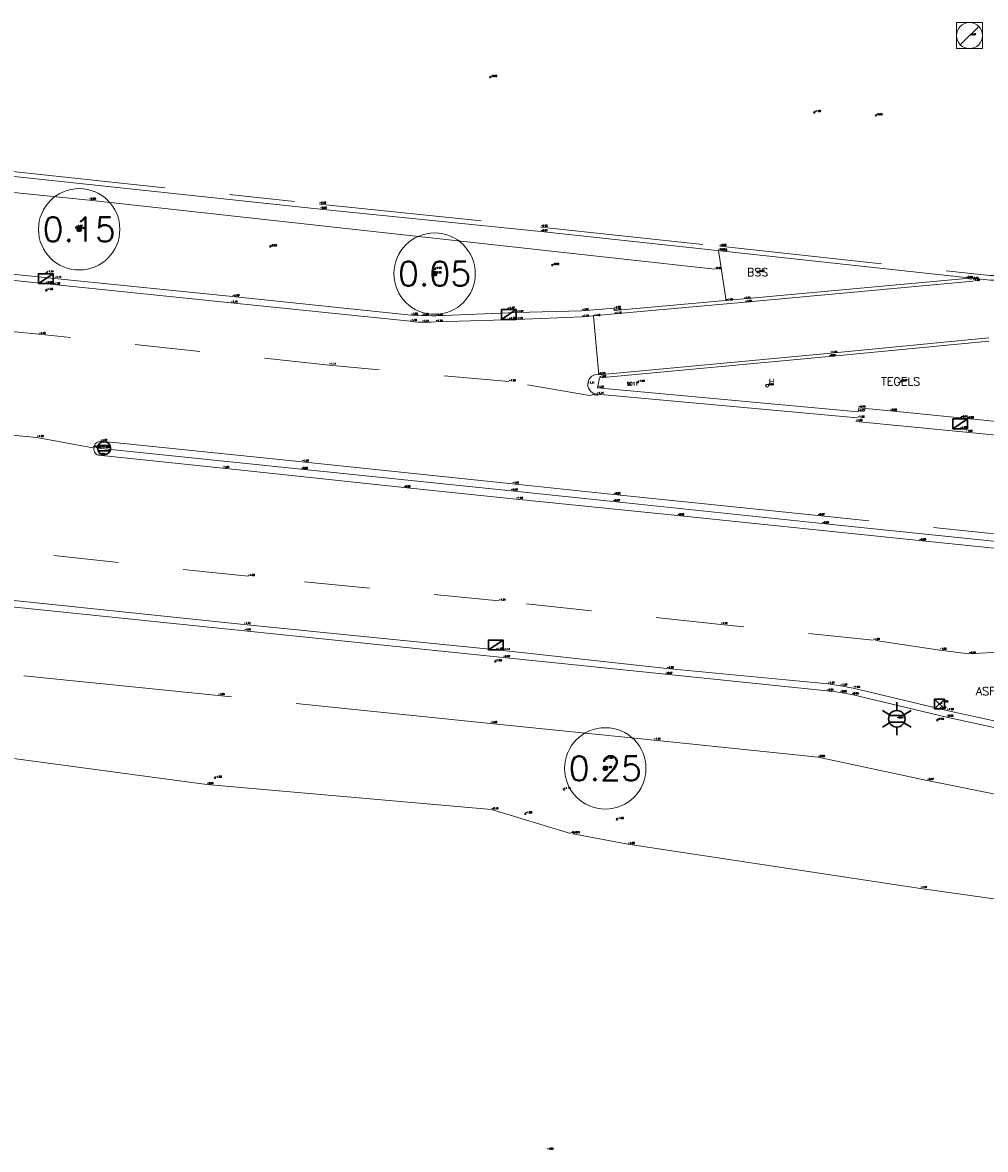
# Model space of a CAD drawing. Header units: metres. Extents: x 110598 to 111426, y 426464 to 427070.
# Tile 32 of 47: x 111069 to 111098, y 426788 to 426823. Entities that reach past the tile are written whole.
import ezdxf
from ezdxf.enums import TextEntityAlignment as Align

# ---------------------------------------------------------------- set-up
doc = ezdxf.new("R2010")
doc.units = ezdxf.units.M
doc.header["$MEASUREMENT"] = 0
for name, pattern in [('AM-AS', [16, 10, -2, 2, -2]), ('VH-GAZONBAND_100X200', [9.5, 7.5, -2]), ('VH-OPSLUITBAND_60X200', [12, 6, -2, 2, -2]), ('VH-TROTTOIRBAND_130-150', [15, 5, -2, 2, -2, 2, -2]), ('VH-TROTTOIRBAND_180-200', [20, 10, -2, 2, -2, 2, -2]), ('VH-TROTTOIRBAND_280-300', [26, 12, -2, 4, -2, 4, -2]), ('XX-HIDDEN', [4, 2, -2])]:
    doc.linetypes.add(name, pattern=pattern)
for name, color, linetype, lineweight in [('B-GV-GR-BOOM-S', 90, 'Continuous', 13), ('B-GV-GR-BOOM_DIAMETER-T', 96, 'Continuous', 0), ('B-OI-RI-GWA_KOLK-S', 30, 'Continuous', 30), ('B-OI-RI-GWA_RIOOLPUT-S', 30, 'Continuous', 30), ('B-WA-OB-BESCHOEIING-G', 7, 'OB-BESCHOEIING', 13), ('B-WA-WH-WATER_GRENS-G', 142, 'Continuous', 0), ('B-WE-AM-AS-G', 10, 'AM-AS', 13), ('B-WE-IE-MEUBILAIR_WEGMEUBILAIR-S', 4, 'Continuous', 30), ('B-WE-IE-TERREINAFSCHEIDING_KUNSTMATIG_HEKWERK-G', 22, 'IE-TERREINAFSCHEIDING-KUNSTMATIG', 13), ('B-WE-VH-KANTOPSLUITING_ACHTERKANTBAND-G', 50, 'Continuous', 13), ('B-WE-VH-KANTOPSLUITING_GAZONBAND_100X200-G', 90, 'VH-GAZONBAND_100X200', 13), ('B-WE-VH-KANTOPSLUITING_OPSLUITBAND_60X200-G', 150, 'VH-OPSLUITBAND_60X200', 13), ('B-WE-VH-KANTOPSLUITING_TROTTOIRBAND_130 150-G', 210, 'VH-TROTTOIRBAND_130-150', 13), ('B-WE-VH-KANTOPSLUITING_TROTTOIRBAND_180 200-G', 200, 'VH-TROTTOIRBAND_180-200', 13), ('B-WE-VH-KANTOPSLUITING_TROTTOIRBAND_280 300-G', 222, 'VH-TROTTOIRBAND_280-300', 13), ('B-WE-VH-KANTOPSLUITING_TROTTOIRBAND_RWS-G', 181, 'VH-TROTTOIRBAND_280-300', 13), ('B-WE-VH-MATERIAALGRENS-G', 52, 'XX-HIDDEN', 13), ('bord bushalte', 30, 'Continuous', 0), ('DTM-Bord-Bushalte', 11, 'Continuous', 0), ('DTM-Grondslag', 135, 'Continuous', 0), ('DTM-Meetpunt', 40, 'Continuous', 0), ('mp', 7, 'Continuous', 0), ('X-XX-AL-HOOGTELABEL-S', 2, 'Continuous', 0), ('X-XX-AL-TEXT-T', 2, 'Continuous', 0)]:
    doc.layers.add(name, color=color, linetype=linetype, lineweight=lineweight)
doc.styles.add('LBD', font='txt.shx')
doc.styles.add('NLCS-ISO', font='arial.ttf')
doc.styles.add('null', font='NLCS.shx')
doc.styles.get("Standard").update_dxf_attribs({"font": 'txt.shx'})
doc.styles.add('STYLE-WORKING', font='WORKING.shx')
doc.linetypes.add('IE-TERREINAFSCHEIDING-KUNSTMATIG', pattern='A,4,["R",null,S=0.7500000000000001,R=90,X=0,Y=0],4,-2', length=10)
doc.linetypes.add('OB-BESCHOEIING', pattern='A,30,-5,["^A",null,S=1,R=0,X=0,Y=0],-5', length=40)

# ---------------------------------------------------------------- blocks, each defined once
blk = doc.blocks.new('B-SRI-KOLK_TROTTOIR-SO')
at = {"color": 0}
blk.add_line((-1.124999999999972, 0), (1.124999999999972, 1.499999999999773), dxfattribs=at)
blk.add_3dface([(-1.124999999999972, 0), (1.124999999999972, 0), (1.124999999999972, 1.499999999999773), (-1.124999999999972, 1.499999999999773)], dxfattribs=at)
blk = doc.blocks.new('MP')
at = {"layer": 'mp', "color": 0, "linetype": 'ByBlock', "lineweight": -2, "elevation": -0.036, "flags": 128}
blk.add_lwpolyline([(-0.005000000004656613, -0.008660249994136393), (-0.01000000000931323, 0), (-0.005000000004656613, 0.008660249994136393), (0.005000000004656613, 0.008660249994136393), (0.01000000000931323, 0), (0.005000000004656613, -0.008660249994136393), (-0.005000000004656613, -0.008660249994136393)], close=True, dxfattribs=at)
blk = doc.blocks.new('B-SRI-KOLK_STRAAT_300X300-SO')
at = {"color": 0}
for p, q in [((-0.7500000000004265, 2.842170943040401e-13), (0.7499999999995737, 1.500000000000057)), ((0.7499999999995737, 2.842170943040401e-13), (-0.7500000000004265, 1.500000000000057))]:
    blk.add_line(p, q, dxfattribs=at)
blk.add_3dface([(-0.7500000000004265, 2.842170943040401e-13), (0.7499999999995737, 2.842170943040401e-13), (0.7499999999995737, 1.500000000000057), (-0.7500000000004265, 1.500000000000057)], dxfattribs=at)
blk = doc.blocks.new('B-SIE-WEG_LICHTMAST-SO')
at = {"color": 0, "ltscale": 0.1}
for p, q in [((8.349587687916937e-10, 1.265625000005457), (1.669846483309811e-09, 2.53125000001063)), ((-1.096064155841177, 0.6328125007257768), (-2.192125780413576, 1.265625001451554)), ((1.096064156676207, 0.6328124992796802), (2.192125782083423, 1.26562499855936)), ((-1.096064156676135, -0.6328124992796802), (-2.192125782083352, -1.26562499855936)), ((-8.349587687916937e-10, -1.265625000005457), (-1.669775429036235e-09, -2.53125000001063)), ((1.096064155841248, -0.6328125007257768), (2.192125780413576, -1.265625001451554))]:
    blk.add_line(p, q, dxfattribs=at)
at = {"color": 0, "flags": 128}
for points in [[(-1.162672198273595, 0.4999999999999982), (1.162672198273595, 0.4999999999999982)], [(-1.162672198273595, -0.4999999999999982), (1.162672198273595, -0.4999999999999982)]]:
    blk.add_lwpolyline(points, dxfattribs=at)
at = {"color": 0, "ltscale": 0.1}
blk.add_circle((0, 0), 1.265625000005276, dxfattribs=at)
at = {"color": 0, "style": 'NLCS-ISO'}
blk.add_attdef('TYPE', text='', height=1.8, dxfattribs=at).set_placement((1.669846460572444e-09, 2.53125000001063), align=Align.BOTTOM_CENTER)
blk = doc.blocks.new('SIE-WEG_VERKEERSBORD_ROND-SO')
at = {"color": 0}
for p, q in [((-0.9165151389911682, 0.3999999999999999), (0.9165151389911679, 0.3999999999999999)), ((-0.9165151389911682, -0.3999999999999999), (0.9165151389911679, -0.3999999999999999))]:
    blk.add_line(p, q, dxfattribs=at)
blk.add_circle((0, 0), 1, dxfattribs=at)
blk = doc.blocks.new('SGR-BOOM_01')
at = {"ltscale": 0.1}
h = blk.add_hatch(color=0, dxfattribs=at)
edge = h.paths.add_edge_path()
edge.add_arc((7.366995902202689e-12, -5.115907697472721e-12), 0.15, 0, 360)
at = {"color": 0}
for centre, radius in [((0, 0), 2.5), ((7.366995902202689e-12, -5.115907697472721e-12), 0.04499999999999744)]:
    blk.add_circle(centre, radius, dxfattribs=at)
at = {"color": 0, "ltscale": 0.1}
blk.add_circle((7.366995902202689e-12, -5.115907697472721e-12), 0.15, dxfattribs=at)
blk = doc.blocks.new('B-SRI-PUT_GWA-SO')
at = {"color": 0}
blk.add_line((-1.414183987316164, -1.41424313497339), (1.414183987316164, 1.41424313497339), dxfattribs=at)
at = {"color": 0, "lineweight": 0}
blk.add_circle((4.18174704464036e-05, -4.181572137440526e-05), 1.999999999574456, dxfattribs=at)
blk.add_3dface([(2.000125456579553, -1.999958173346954), (1.999958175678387, 2.000041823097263), (-2.000041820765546, 1.999874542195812), (-1.999874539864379, -2.000125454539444)], dxfattribs=at)
blk = doc.blocks.new('126')
at = {"layer": 'bord bushalte', "color": 0}
blk.add_circle((0, 0), 0.08944271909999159, dxfattribs=at)
at = {"layer": 'bord bushalte', "color": 0, "style": 'STYLE-WORKING'}
blk.add_text('H', height=0.3354101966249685, dxfattribs=at).set_placement((0.1117400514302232, 0.08952184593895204))

msp = doc.modelspace()

# ---------------------------------------------------------------- linework, layer by layer
at = {"layer": 'B-WA-OB-BESCHOEIING-G'}
msp.add_polyline3d([(111112.002, 426794.662, -1.604), (111101.933, 426795.718, -1.611), (111096.337, 426796.5140000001, -1.613), (111087.347, 426797.87, -1.618), (111085.665, 426798.195, -1.741)], dxfattribs=at)
at = {"layer": 'B-WA-WH-WATER_GRENS-G'}
msp.add_polyline3d([(111085.58, 426798.199, -2.096), (111083.155, 426798.936, -2.098), (111074.405, 426799.708, -2.091000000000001), (111066.482, 426800.768, -2.084), (111054.48, 426801.857, -2.091000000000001), (111042.459, 426803.213, -2.086), (111033.015, 426804.221, -2.098), (111023.772, 426805.2040000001, -2.112), (111011.319, 426806.482, -2.1), (111000.625, 426807.444, -2.104)], dxfattribs=at)
at = {"layer": 'B-WE-AM-AS-G'}
msp.add_polyline3d([(111070.905, 426810.059, -1.031), (111069.188, 426810.375, -1.064), (111059.221, 426811.317, -1.075), (111051.301, 426812.096, -1.095), (111042.274, 426813.021, -1.106), (111033.57, 426813.903, -1.129), (111024.009, 426814.877, -1.177), (111017.448, 426815.622, -1.198), (111009.384, 426816.4810000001, -1.149), (111002.537, 426817.143, -1.128), (110992.343, 426818.174, -1.15), (110982.679, 426819.212, -1.145), (110977.262, 426819.833, -1.158), (110975.8858925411, 426819.9363849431, -1.167), (110974.5080573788, 426820.0133943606, -1.176), (110973.129, 426820.064, -1.185), (110972.0691167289, 426820.0849306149, -1.182666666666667), (110971.0090402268, 426820.0902643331, -1.180333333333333), (110969.949, 426820.08, -1.178)], dxfattribs=at)
at = {"layer": 'B-WE-IE-TERREINAFSCHEIDING_KUNSTMATIG_HEKWERK-G'}
msp.add_polyline3d([(111034.092, 426819.823, -1.075), (111040.073, 426819.249, -0.9620000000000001), (111044.628, 426818.761, -0.9830000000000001), (111049.35, 426818.256, -0.9480000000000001), (111049.3892863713, 426818.2657966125, -0.9423333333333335), (111049.4268566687, 426818.2808918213, -0.9366666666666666), (111049.462, 426818.301, -0.931), (111049.5045460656, 426818.335528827, -0.9276666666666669), (111049.5399550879, 426818.3773451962, -0.9243333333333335), (111049.567, 426818.425, -0.921), (111049.645, 426819.493, -0.901), (111049.6439079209, 426819.5496279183, -0.9018), (111049.6550577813, 426819.6051580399, -0.9026000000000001), (111049.6779245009, 426819.6569752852, -0.9034000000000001), (111049.7114312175, 426819.7026394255, -0.9042), (111049.754, 426819.74, -0.905), (111049.7858394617, 426819.7591037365, -0.8976000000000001), (111049.8200676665, 426819.7734958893, -0.8902), (111049.855991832, 426819.7828851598, -0.8828), (111049.8928848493, 426819.7870815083, -0.8754000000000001), (111049.93, 426819.786, -0.868), (111070.793, 426817.67, -0.862), (111090.017, 426815.543, -0.9640000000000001)], dxfattribs=at)
at = {"layer": 'B-WE-VH-KANTOPSLUITING_ACHTERKANTBAND-G', "extrusion": (0.05901504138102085, -0.7047939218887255, 0.7069531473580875), "elevation": -294259.6012780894, "flags": 128}
msp.add_lwpolyline([(146313.029516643, 294130.3297392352), (146320.1149802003, 294130.4103319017), (146325.0436730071, 294130.5036497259)], dxfattribs=at)
at = {"layer": 'B-WE-VH-KANTOPSLUITING_ACHTERKANTBAND-G', "extrusion": (-0.003317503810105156, 0.0292522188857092, 0.999566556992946), "elevation": 12115.6528455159, "flags": 128}
msp.add_lwpolyline([(-158483.2741928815, -411395.1906020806), (-158475.3996880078, -411396.8210514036), (-158475.49170896, -411397.1267606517)], dxfattribs=at)
at = {"layer": 'B-WE-VH-KANTOPSLUITING_ACHTERKANTBAND-G', "extrusion": (-0.00624222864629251, 0.0006447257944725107, 0.9999803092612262), "elevation": -419.1499118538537, "flags": 128}
msp.add_lwpolyline([(111106.5215543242, 426806.4979423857), (111091.1462483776, 426808.0859427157)], dxfattribs=at)
at = {"layer": 'B-WE-VH-KANTOPSLUITING_ACHTERKANTBAND-G'}
for points in [[(111068.111, 426818.433, -0.869), (111077.887, 426817.391, -0.8540000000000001), (111084.671, 426816.7, -0.8370000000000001), (111090.183, 426816.1060000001, -0.8310000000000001), (111098.472, 426815.208, -0.861), (111098.5301363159, 426815.2056578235, -0.862857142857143), (111098.5882534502, 426815.2084355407, -0.8647142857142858), (111098.6459013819, 426815.2163116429, -0.8665714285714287), (111098.7026337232, 426815.2292251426, -0.8684285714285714), (111098.7580111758, 426815.2470760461, -0.8702857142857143), (111098.8116049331, 426815.2697261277, -0.8721428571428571), (111098.863, 426815.297, -0.874), (111098.9337180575, 426815.3450264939, -0.8781428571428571), (111098.9976488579, 426815.4017754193, -0.8822857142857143), (111099.053723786, 426815.4662982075, -0.8864285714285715), (111099.1010055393, 426815.5375163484, -0.8905714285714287), (111099.1387037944, 426815.6142394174, -0.8947142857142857), (111099.1661884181, 426815.6951849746, -0.898857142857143), (111099.183, 426815.779, -0.903), (111099.558, 426819.77, -0.9470000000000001)], [(111097.914, 426815.238, -0.863), (111097.735, 426815.26, -0.864), (111090.907, 426814.629, -1.037), (111086.925, 426814.277, -1.099), (111086.919, 426814.342, -1.071), (111085.926, 426814.269, -1.056), (111083.925, 426814.213, -1.067), (111081.45, 426814.111, -1.06), (111081.3076560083, 426814.1146145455, -1.059666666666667), (111081.1653223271, 426814.1186145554, -1.059333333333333), (111081.023, 426814.123, -1.059), (111080.9099914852, 426814.1267569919, -1.059), (111080.796991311, 426814.130756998, -1.059), (111080.684, 426814.135, -1.059), (111075.199, 426814.7040000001, -1.092), (111069.73, 426815.263, -1.144), (111059.294, 426816.336, -1.129)], [(111123.651, 426806.963, -0.875), (111123.127, 426807.18, -0.8480000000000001), (111122.3508938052, 426807.4942150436, -0.8480000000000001), (111121.5628039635, 426807.7770335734, -0.8480000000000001), (111120.764, 426808.028, -0.8480000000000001), (111119.9478207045, 426808.248689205, -0.8526666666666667), (111119.1233692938, 426808.4361251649, -0.8573333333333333), (111118.292, 426808.5900000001, -0.862), (111115.287, 426808.932, -0.867), (111109.833, 426809.487, -0.89), (111108.66, 426809.705, -0.876), (111108.668, 426809.858, -0.869), (111107.683, 426809.95, -0.813), (111102.321, 426810.496, -0.8520000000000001), (111097.762, 426810.952, -0.898), (111095.403, 426811.189, -0.893), (111094.435, 426811.284, -0.9550000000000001), (111094.421, 426811.164, -0.9650000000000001)], [(111093.316, 426807.727, -0.8540000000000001), (111086.893, 426808.403, -0.866), (111083.754, 426808.734, -0.878), (111077.304, 426809.396, -0.887), (111071.073, 426810.047, -0.9140000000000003)], [(111093.461, 426802.584, -0.9410000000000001), (111088.501, 426803.095, -0.9660000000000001), (111083.516, 426803.611, -0.991), (111075.564, 426804.432, -1.01), (111058.188, 426806.2260000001, -1.052), (111050.684, 426806.988, -1.084), (111041.78, 426807.913, -1.096), (111032.804, 426808.844, -1.131)], [(111114.586, 426798.702, -0.909), (111113.5188063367, 426799.1771004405, -0.902), (111112.917365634, 426799.4242815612, -0.905), (111112.305, 426799.643, -0.908), (111111.6609042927, 426799.838950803, -0.9046666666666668), (111111.0080581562, 426800.0034133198, -0.9013333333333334), (111110.348, 426800.136, -0.898), (111099.359, 426801.352, -0.9540000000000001), (111099.2308328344, 426801.3670050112, -0.9530000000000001), (111099.1028282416, 426801.3833389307, -0.9520000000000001), (111098.975, 426801.401, -0.9510000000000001), (111098.8491308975, 426801.4197139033, -0.9493333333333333), (111098.7234598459, 426801.4397146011, -0.9476666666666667), (111098.598, 426801.461, -0.9460000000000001), (111097.134, 426801.781, -0.9610000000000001), (111094.226, 426802.469, -0.9460000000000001), (111094.1060493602, 426802.4927573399, -0.9460000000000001), (111093.9857039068, 426802.5144261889, -0.9460000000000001), (111093.865, 426802.534, -0.9460000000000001), (111093.7306632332, 426802.553263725, -0.9443333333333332), (111093.5959798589, 426802.5699324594, -0.9426666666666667), (111093.461, 426802.584, -0.9409999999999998)]]:
    msp.add_polyline3d(points, dxfattribs=at)
at = {"layer": 'B-WE-VH-KANTOPSLUITING_GAZONBAND_100X200-G', "extrusion": (-0.09149593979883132, 0.960563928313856, 0.2625746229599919), "elevation": 399817.9878607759}
msp.add_lwpolyline([(-151069.3037339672, -108800.6919418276), (-151062.2728341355, -108800.7634509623), (-151058.2468611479, -108800.8505055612)], dxfattribs=at)
at = {"layer": 'B-WE-VH-KANTOPSLUITING_GAZONBAND_100X200-G', "extrusion": (-0.09261023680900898, 0.9251459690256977, 0.3681416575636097), "elevation": 384575.5214584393}
msp.add_lwpolyline([(-153046.8942631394, -152273.6231206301), (-153054.0528540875, -152273.4865276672), (-153058.9372907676, -152273.4359775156)], dxfattribs=at)
at = {"layer": 'B-WE-VH-KANTOPSLUITING_OPSLUITBAND_60X200-G'}
msp.add_polyline3d([(111108.693, 426798.298, -0.862), (111099.096, 426799.311, -0.9550000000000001), (111096.539, 426799.833, -0.9650000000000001), (111093.191, 426800.546, -0.9840000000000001), (111088.147, 426801.072, -1.013), (111083.123, 426801.584, -1.015), (111074.754, 426802.445, -1.044), (111067.848, 426803.135, -1.102), (111066.624, 426803.254, -1.127), (111060.42, 426803.928, -1.073), (111050.227, 426805, -1.078), (111042.451, 426805.774, -1.116), (111032.848, 426806.7640000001, -1.119), (111026.059, 426807.4760000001, -1.088)], dxfattribs=at)
at = {"layer": 'B-WE-VH-KANTOPSLUITING_TROTTOIRBAND_130 150-G'}
msp.add_polyline3d([(111068.146, 426818.577, -0.9480000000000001), (111077.864, 426817.545, -0.9510000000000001), (111084.671, 426816.839, -0.928), (111090.164, 426816.251, -0.934), (111098.464, 426815.348, -0.9580000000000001), (111098.5227200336, 426815.3479664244, -0.9560000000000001), (111098.5811164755, 426815.3541226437, -0.9540000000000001), (111098.6385386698, 426815.3664000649, -0.9520000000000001), (111098.6943468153, 426815.3846618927, -0.9500000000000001), (111098.7479190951, 426815.4087046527, -0.9480000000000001), (111098.7986586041, 426815.4382604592, -0.9460000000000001), (111098.846, 426815.473, -0.9440000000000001), (111098.887504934, 426815.5106111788, -0.9450000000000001), (111098.9250173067, 426815.5522054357, -0.9460000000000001), (111098.9581568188, 426815.5973610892, -0.9470000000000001), (111098.9865875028, 426815.6456203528, -0.9480000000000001), (111099.0100211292, 426815.6964939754, -0.9490000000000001), (111099.0282201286, 426815.7494662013, -0.9500000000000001), (111099.041, 426815.804, -0.9510000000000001), (111099.436, 426819.7910000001, -0.9670000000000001)], dxfattribs=at)
at = {"layer": 'B-WE-VH-KANTOPSLUITING_TROTTOIRBAND_180 200-G'}
for points in [[(111086.937, 426814.169, -1.155), (111085.939, 426814.078, -1.186), (111083.922, 426814.0030000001, -1.209), (111081.444, 426813.9270000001, -1.179), (111081.3031538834, 426813.9184851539, -1.177), (111081.1620983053, 426813.914817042, -1.175), (111081.021, 426813.9160000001, -1.173), (111080.8980918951, 426813.9209880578, -1.174), (111080.7753884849, 426813.9296573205, -1.175), (111080.653, 426813.942, -1.176), (111075.146, 426814.509, -1.194), (111069.691, 426815.069, -1.283), (111060.515, 426816.011, -1.238), (111052.263, 426816.857, -1.313), (111044.182, 426817.665, -1.265), (111035.851, 426818.535, -1.288), (111035.7069073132, 426818.5485232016, -1.289), (111035.5637655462, 426818.5698776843, -1.29), (111035.422, 426818.599, -1.291), (111035.3026884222, 426818.6298562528, -1.29), (111035.1849371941, 426818.6662156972, -1.289), (111035.069, 426818.708, -1.288), (111034.102, 426818.938, -1.311), (111029.764, 426819.9430000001, -1.258)], [(111094.402, 426810.971, -1.081), (111086.397, 426811.703, -1.113), (111086.3313542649, 426811.7146782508, -1.113), (111086.2698061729, 426811.7403215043, -1.113), (111086.2152881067, 426811.7787080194, -1.113), (111086.1703975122, 426811.8280089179, -1.113), (111086.1372731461, 426811.8858753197, -1.113), (111086.117493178, 426811.9495502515, -1.113), (111086.112, 426812.016, -1.113), (111086.1216403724, 426812.0843567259, -1.116571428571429), (111086.1463836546, 426812.1488032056, -1.120142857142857), (111086.1849661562, 426812.2060480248, -1.123714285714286), (111086.2354173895, 426812.2531675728, -1.127285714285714), (111086.2951607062, 426812.2877553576, -1.130857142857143), (111086.3611448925, 426812.3080449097, -1.134428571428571), (111086.43, 426812.313, -1.138)], [(111098.636, 426801.652, -1.074), (111097.148, 426801.983, -1.089), (111094.267, 426802.668, -1.077), (111094.1378059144, 426802.6914564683, -1.074333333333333), (111094.0084709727, 426802.7141234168, -1.071666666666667), (111093.879, 426802.736, -1.069), (111093.749125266, 426802.7571288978, -1.069), (111093.6191236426, 426802.7774624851, -1.069), (111093.489, 426802.797, -1.069), (111088.544, 426803.269, -1.089), (111083.514, 426803.827, -1.144), (111075.542, 426804.629, -1.126), (111058.145, 426806.428, -1.173)]]:
    msp.add_polyline3d(points, dxfattribs=at)
at = {"layer": 'B-WE-VH-KANTOPSLUITING_TROTTOIRBAND_280 300-G'}
msp.add_polyline3d([(111108.63, 426809.433, -1), (111102.306, 426810.074, -1.054), (111097.726, 426810.537, -1.085), (111094.344, 426810.866, -1.094)], dxfattribs=at)
at = {"layer": 'B-WE-VH-KANTOPSLUITING_TROTTOIRBAND_RWS-G', "extrusion": (-0.003995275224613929, 0.0004141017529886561, 0.9999919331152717), "elevation": -268.0746686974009}
msp.add_lwpolyline([(111087.978444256, 426808.1196047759), (111095.4075048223, 426807.3496047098)], dxfattribs=at)
at = {"layer": 'B-WE-VH-KANTOPSLUITING_TROTTOIRBAND_RWS-G'}
for points in [[(111108.669, 426806.368, -0.89), (111093.181, 426807.971, -0.9730000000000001), (111086.913, 426808.619, -0.9880000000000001), (111083.797, 426808.947, -1.006), (111077.341, 426809.624, -1.013), (111071.146, 426810.257, -1.041), (111071.0989005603, 426810.2496676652, -1.040857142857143), (111071.054422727, 426810.2325258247, -1.040714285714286), (111071.0145847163, 426810.2063523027, -1.040571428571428), (111070.9811942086, 426810.1723347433, -1.040428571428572), (111070.9557663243, 426810.1320167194, -1.040285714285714), (111070.9394548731, 426810.0872276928, -1.040142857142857), (111070.933, 426810.04, -1.04), (111070.9353548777, 426810.0004617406, -1.039857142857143), (111070.9446438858, 426809.961958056, -1.039714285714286), (111070.9605759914, 426809.9256953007, -1.039571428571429), (111070.9826520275, 426809.8928096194, -1.039428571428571), (111071.0101803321, 426809.8643313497, -1.039285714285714), (111071.0422984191, 426809.841152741, -1.039142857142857), (111071.078, 426809.824, -1.039), (111074.896, 426809.429, -1.009), (111080.461, 426808.832, -0.9880000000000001), (111083.913, 426808.477, -0.997), (111088.869, 426807.972, -0.9860000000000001)], [(111096.298, 426807.202, -0.9560000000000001), (111108.595, 426805.934, -0.877)]]:
    msp.add_polyline3d(points, dxfattribs=at)
at = {"layer": 'B-WE-VH-MATERIAALGRENS-G', "extrusion": (0.01386213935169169, -0.08741634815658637, 0.9960754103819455), "elevation": -35771.66819991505}
msp.add_lwpolyline([(176566.716172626, 402563.781549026), (176566.716172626, 402562.2110806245)], dxfattribs=at)
at = {"layer": 'B-WE-VH-MATERIAALGRENS-G', "extrusion": (-0.002521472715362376, 0.02814339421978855, 0.9996007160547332), "elevation": 11730.71288027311}
msp.add_lwpolyline([(-148730.4294353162, -415032.6345953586), (-148730.4294353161, -415030.8296768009)], dxfattribs=at)
at = {"layer": 'B-WE-VH-MATERIAALGRENS-G'}
for points in [[(111086.226, 426811.653, -1.102), (111083.689, 426812.088, -1.092), (111078.169, 426812.596, -1.105), (111069.25, 426813.546, -1.146), (111061.49, 426814.326, -1.155), (111051.71, 426815.346, -1.201), (111044.141, 426816.092, -1.201), (111035.187, 426817.034, -1.211), (111033.238, 426817.327, -1.223), (111031.198, 426817.592, -1.242), (111029.628, 426817.531, -1.262)], [(111099.397, 426803.81, -1.008), (111097.823, 426803.723, -0.9810000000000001), (111096.927, 426803.838, -0.999), (111094.885, 426804.141, -1.005), (111090.2, 426804.625, -1.017), (111083.382, 426805.349, -1.04), (111075.673, 426806.1060000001, -1.055), (111066.915, 426807.04, -1.095), (111058.838, 426807.9050000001, -1.124), (111050.579, 426808.723, -1.138), (111041.831, 426809.627, -1.138), (111033.36, 426810.5030000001, -1.167)]]:
    msp.add_polyline3d(points, dxfattribs=at)

# ---------------------------------------------------------------- block references
at = {"layer": 'B-GV-GR-BOOM-S', "xscale": 0.5, "yscale": 0.5, "zscale": 0.5}
for p in [(111070.485, 426816.77, -0.907), (111081.405, 426815.407, -0.9570000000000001), (111086.65, 426800.202, -1.019)]:
    msp.add_blockref('SGR-BOOM_01', p, dxfattribs=at)
at = {"layer": 'B-OI-RI-GWA_KOLK-S', "xscale": 0.1999999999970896, "yscale": 0.1999999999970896, "zscale": 0.1999999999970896}
for name, p in [('B-SRI-KOLK_TROTTOIR-SO', (111069.458, 426815.1060000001, -1.286)), ('B-SRI-KOLK_TROTTOIR-SO', (111083.688, 426814.0030000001, -1.224)), ('B-SRI-KOLK_TROTTOIR-SO', (111097.55, 426810.643, -1.081)), ('B-SRI-KOLK_TROTTOIR-SO', (111083.284, 426803.843, -1.151)), ('B-SRI-KOLK_STRAAT_300X300-SO', (111096.919, 426802.034, -1.096))]:
    msp.add_blockref(name, p, dxfattribs=at)
at = {"layer": 'B-OI-RI-GWA_RIOOLPUT-S', "xscale": 0.1999999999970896, "yscale": 0.1999999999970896, "zscale": 0.1999999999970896}
msp.add_blockref('B-SRI-PUT_GWA-SO', (111097.84, 426822.725, -0.87), dxfattribs=at)
at = {"layer": 'B-WE-IE-MEUBILAIR_WEGMEUBILAIR-S', "xscale": 0.1999999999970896, "yscale": 0.1999999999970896, "zscale": 0.1999999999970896}
for name, p in [('SIE-WEG_VERKEERSBORD_ROND-SO', (111071.251, 426810.042, -0.9480000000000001)), ('B-SIE-WEG_LICHTMAST-SO', (111095.606, 426801.7260000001, -0.937))]:
    msp.add_blockref(name, p, dxfattribs=at)
at = {"layer": 'DTM-Bord-Bushalte', "xscale": 0.5, "yscale": 0.5, "zscale": 0.5}
msp.add_blockref('126', (111091.619, 426811.968, -0.9450000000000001), dxfattribs=at)
at = {"layer": 'DTM-Grondslag', "xscale": 2.5, "yscale": 2.5, "zscale": 2.5}
msp.add_blockref('MP', (111087.658, 426812.073, -1), dxfattribs=at)
at = {"layer": 'DTM-Meetpunt', "xscale": 2.5, "yscale": 2.5, "zscale": 2.5}
for p in [(111083.121, 426821.445, -0.9890000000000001), (111093.069, 426820.362, -0.995), (111094.962, 426820.267, -0.9810000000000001), (111070.389, 426816.828, -0.869), (111076.354, 426816.239, -0.934), (111081.417, 426815.546, -0.931), (111085.025, 426815.667, -0.887), (111069.49, 426815.436, -1.144), (111091.332, 426815.451, -0.883), (111069.472, 426814.894, -1.228), (111083.662, 426814.3180000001, -1.07), (111095.726, 426812.092, -0.866), (111097.58, 426810.978, -0.906), (111083.267, 426803.487, -1.002), (111096.98, 426802.219, -1.055), (111096.848, 426801.685, -0.9510000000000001), (111086.679, 426800.4920000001, -0.996), (111074.658, 426799.909, -1.847), (111085.382, 426799.558, -1.106), (111084.195, 426798.808, -1.803), (111087.013, 426798.636, -1.553)]:
    msp.add_blockref('MP', p, dxfattribs=at)

# ---------------------------------------------------------------- texts
at = {"layer": 'B-GV-GR-BOOM-S'}
for s, p in [('-0.91', (111070.485, 426816.7700000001)), ('-0.96', (111081.405, 426815.407)), ('-1.02', (111086.65, 426800.202))]:
    msp.add_text(s, height=0.05, dxfattribs=at).set_placement(p, align=Align.BOTTOM_LEFT)
at = {"layer": 'B-GV-GR-BOOM_DIAMETER-T', "linetype": 'Continuous', "style": 'LBD'}
for s, p in [('0.15', (111070.485, 426816.77, -0.907)), ('0.05', (111081.405, 426815.407, -0.9570000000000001)), ('0.25', (111086.65, 426800.202, -1.019))]:
    msp.add_text(s, height=0.75, dxfattribs=at).set_placement(p, align=Align.MIDDLE_CENTER)
at = {"layer": 'B-OI-RI-GWA_KOLK-S'}
for s, p in [('-1.29', (111069.458, 426815.1060000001)), ('-1.22', (111083.688, 426814.0030000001)), ('-1.08', (111097.55, 426810.643)), ('-1.15', (111083.284, 426803.843)), ('-1.10', (111096.919, 426802.034))]:
    msp.add_text(s, height=0.05, dxfattribs=at).set_placement(p, align=Align.BOTTOM_LEFT)
at = {"layer": 'B-OI-RI-GWA_RIOOLPUT-S'}
msp.add_text('-0.87', height=0.05, dxfattribs=at).set_placement((111097.84, 426822.725), align=Align.BOTTOM_LEFT)
at = {"layer": 'B-WA-OB-BESCHOEIING-G'}
for s, p in [('-1.74', (111085.665, 426798.195)), ('-1.62', (111087.347, 426797.87)), ('-1.61', (111096.337, 426796.5140000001)), ('-1.96', (111084.8527989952, 426788.4753822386))]:
    msp.add_text(s, height=0.05, dxfattribs=at).set_placement(p, align=Align.BOTTOM_LEFT)
at = {"layer": 'B-WA-WH-WATER_GRENS-G'}
for s, p in [('-2.09', (111074.405, 426799.708)), ('-2.10', (111083.155, 426798.936)), ('-2.10', (111085.58, 426798.1990000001))]:
    msp.add_text(s, height=0.05, dxfattribs=at).set_placement(p, align=Align.BOTTOM_LEFT)
at = {"layer": 'B-WE-AM-AS-G'}
for s, p in [('-1.06', (111069.188, 426810.375)), ('-1.03', (111070.905, 426810.059))]:
    msp.add_text(s, height=0.05, dxfattribs=at).set_placement(p, align=Align.BOTTOM_LEFT)
at = {"layer": 'B-WE-IE-MEUBILAIR_WEGMEUBILAIR-S'}
for s, p in [('-0.95', (111071.251, 426810.0420000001)), ('-0.94', (111095.606, 426801.7260000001))]:
    msp.add_text(s, height=0.05, dxfattribs=at).set_placement(p, align=Align.BOTTOM_LEFT)
at = {"layer": 'B-WE-IE-TERREINAFSCHEIDING_KUNSTMATIG_HEKWERK-G'}
for s, p in [('-0.86', (111070.793, 426817.67)), ('-0.96', (111090.017, 426815.543))]:
    msp.add_text(s, height=0.05, dxfattribs=at).set_placement(p, align=Align.BOTTOM_LEFT)
at = {"layer": 'B-WE-VH-KANTOPSLUITING_ACHTERKANTBAND-G'}
for s, p in [('-0.85', (111077.887, 426817.391)), ('-0.84', (111084.671, 426816.7)), ('-0.83', (111090.183, 426816.1060000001)), ('-1.14', (111069.73, 426815.263)), ('-0.86', (111097.735, 426815.26)), ('-0.86', (111097.914, 426815.2380000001)), ('-1.09', (111075.199, 426814.7040000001)), ('-1.04', (111090.907, 426814.6290000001)), ('-1.06', (111080.684, 426814.135)), ('-1.06', (111081.023, 426814.1230000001)), ('-1.06', (111081.45, 426814.111)), ('-1.07', (111083.925, 426814.213)), ('-1.06', (111085.926, 426814.269)), ('-1.07', (111086.919, 426814.342)), ('-1.10', (111086.925, 426814.277)), ('-0.97', (111093.526, 426812.858)), ('-1.02', (111086.47, 426812.2100000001)), ('-1.01', (111086.413, 426811.896)), ('-0.95', (111094.435, 426811.284)), ('-0.97', (111094.421, 426811.164)), ('-0.89', (111095.403, 426811.1890000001)), ('-0.90', (111097.762, 426810.952)), ('-0.91', (111071.073, 426810.0470000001)), ('-0.89', (111077.304, 426809.396)), ('-0.88', (111083.754, 426808.734)), ('-0.87', (111086.893, 426808.403)), ('-0.85', (111093.316, 426807.7270000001)), ('-1.01', (111075.564, 426804.432)), ('-0.99', (111083.516, 426803.611)), ('-0.97', (111088.501, 426803.095)), ('-0.94', (111093.461, 426802.584)), ('-0.95', (111093.865, 426802.534)), ('-0.95', (111094.226, 426802.469)), ('-0.96', (111097.134, 426801.7810000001))]:
    msp.add_text(s, height=0.05, dxfattribs=at).set_placement(p, align=Align.BOTTOM_LEFT)
at = {"layer": 'B-WE-VH-KANTOPSLUITING_GAZONBAND_100X200-G'}
for s, p in [('-1.00', (111097.948, 426815.176)), ('-1.07', (111090.947, 426814.528)), ('-1.01', (111093.575, 426812.9650000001))]:
    msp.add_text(s, height=0.05, dxfattribs=at).set_placement(p, align=Align.BOTTOM_LEFT)
at = {"layer": 'B-WE-VH-KANTOPSLUITING_OPSLUITBAND_60X200-G'}
for s, p in [('-1.04', (111074.754, 426802.445)), ('-1.02', (111083.123, 426801.584)), ('-1.01', (111088.147, 426801.072)), ('-0.98', (111093.191, 426800.546)), ('-0.97', (111096.539, 426799.833))]:
    msp.add_text(s, height=0.05, dxfattribs=at).set_placement(p, align=Align.BOTTOM_LEFT)
at = {"layer": 'B-WE-VH-KANTOPSLUITING_TROTTOIRBAND_130 150-G'}
for s, p in [('-0.95', (111077.864, 426817.545)), ('-0.93', (111084.671, 426816.839)), ('-0.93', (111090.164, 426816.251))]:
    msp.add_text(s, height=0.05, dxfattribs=at).set_placement(p, align=Align.BOTTOM_LEFT)
at = {"layer": 'B-WE-VH-KANTOPSLUITING_TROTTOIRBAND_180 200-G'}
for s, p in [('-1.28', (111069.691, 426815.0690000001)), ('-1.19', (111075.146, 426814.5090000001)), ('-1.19', (111085.939, 426814.078)), ('-1.16', (111086.937, 426814.169)), ('-1.18', (111080.653, 426813.942)), ('-1.17', (111081.021, 426813.9160000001)), ('-1.18', (111081.444, 426813.9270000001)), ('-1.21', (111083.922, 426814.0030000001)), ('-1.14', (111086.43, 426812.3130000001)), ('-1.11', (111086.112, 426812.016)), ('-1.11', (111086.397, 426811.703)), ('-1.08', (111094.402, 426810.9710000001)), ('-1.13', (111075.542, 426804.6290000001)), ('-1.14', (111083.514, 426803.827)), ('-1.09', (111088.544, 426803.269)), ('-1.07', (111093.489, 426802.7970000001)), ('-1.07', (111093.879, 426802.736)), ('-1.08', (111094.267, 426802.668)), ('-1.09', (111097.148, 426801.983))]:
    msp.add_text(s, height=0.05, dxfattribs=at).set_placement(p, align=Align.BOTTOM_LEFT)
at = {"layer": 'B-WE-VH-KANTOPSLUITING_TROTTOIRBAND_280 300-G'}
for p in [(111094.344, 426810.866), (111097.726, 426810.537)]:
    msp.add_text('-1.09', height=0.05, dxfattribs=at).set_placement(p, align=Align.BOTTOM_LEFT)
at = {"layer": 'B-WE-VH-KANTOPSLUITING_TROTTOIRBAND_RWS-G'}
for s, p in [('-1.04', (111071.146, 426810.257)), ('-1.04', (111070.933, 426810.04)), ('-1.04', (111071.078, 426809.8240000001)), ('-1.01', (111077.341, 426809.624)), ('-1.01', (111074.896, 426809.429)), ('-0.99', (111080.461, 426808.832)), ('-1.01', (111083.797, 426808.947)), ('-0.99', (111086.913, 426808.619)), ('-1.00', (111083.913, 426808.4770000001)), ('-0.99', (111088.869, 426807.972)), ('-0.97', (111093.181, 426807.9710000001)), ('-0.96', (111096.298, 426807.202))]:
    msp.add_text(s, height=0.05, dxfattribs=at).set_placement(p, align=Align.BOTTOM_LEFT)
at = {"layer": 'B-WE-VH-MATERIAALGRENS-G'}
for s, p in [('-0.91', (111090.123, 426816.12)), ('-1.05', (111090.368, 426814.575)), ('-1.18', (111086.286, 426814.099)), ('-1.15', (111069.25, 426813.546)), ('-1.11', (111078.169, 426812.5960000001)), ('-1.13', (111086.447, 426812.3020000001)), ('-1.09', (111083.689, 426812.088)), ('-1.10', (111086.226, 426811.653)), ('-1.06', (111075.673, 426806.1060000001)), ('-1.04', (111083.382, 426805.349)), ('-1.02', (111090.2, 426804.625)), ('-1.01', (111094.885, 426804.141)), ('-1.00', (111096.927, 426803.838)), ('-0.98', (111097.823, 426803.723))]:
    msp.add_text(s, height=0.05, dxfattribs=at).set_placement(p, align=Align.BOTTOM_LEFT)
at = {"layer": 'DTM-Bord-Bushalte'}
msp.add_text('-0.95', height=0.05, dxfattribs=at).set_placement((111091.619, 426811.968), align=Align.BOTTOM_LEFT)
at = {"layer": 'DTM-Grondslag'}
msp.add_text('9011', height=0.1, dxfattribs=at).set_placement((111087.658, 426812.073, -1), align=Align.TOP_RIGHT)
msp.add_text('-1.00', height=0.05, dxfattribs=at).set_placement((111087.658, 426812.073), align=Align.BOTTOM_LEFT)
at = {"layer": 'X-XX-AL-HOOGTELABEL-S'}
for s, p in [('-0.99', (111083.121, 426821.445)), ('-1.00', (111093.069, 426820.3620000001)), ('-0.98', (111094.962, 426820.267)), ('-0.87', (111070.389, 426816.828)), ('-0.93', (111076.354, 426816.239)), ('-1.14', (111069.49, 426815.436)), ('-0.93', (111081.417, 426815.546)), ('-0.89', (111085.025, 426815.6670000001)), ('-0.88', (111091.332, 426815.451)), ('-1.23', (111069.472, 426814.894)), ('-1.07', (111083.662, 426814.3180000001)), ('-0.87', (111095.726, 426812.092)), ('-0.91', (111097.58, 426810.978)), ('-1.00', (111083.267, 426803.4870000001)), ('-1.06', (111096.98, 426802.219)), ('-0.95', (111096.848, 426801.685)), ('-1.00', (111086.679, 426800.4920000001)), ('-1.85', (111074.658, 426799.909)), ('-1.11', (111085.382, 426799.5580000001)), ('-1.80', (111084.195, 426798.8080000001)), ('-1.55', (111087.013, 426798.636))]:
    msp.add_text(s, height=0.05, dxfattribs=at).set_placement(p, align=Align.BOTTOM_LEFT)
at = {"layer": 'X-XX-AL-TEXT-T', "linetype": 'Continuous', "style": 'LBD'}
for s, p in [('BSS', (111091.332, 426815.451, -0.883)), ('TEGELS', (111095.726, 426812.092, -0.866)), ('ASFALT ROOD', (111099.182, 426802.575, -1.018))]:
    msp.add_text(s, height=0.25, dxfattribs=at).set_placement(p, align=Align.MIDDLE_CENTER)

doc.saveas('drawing.dxf')
